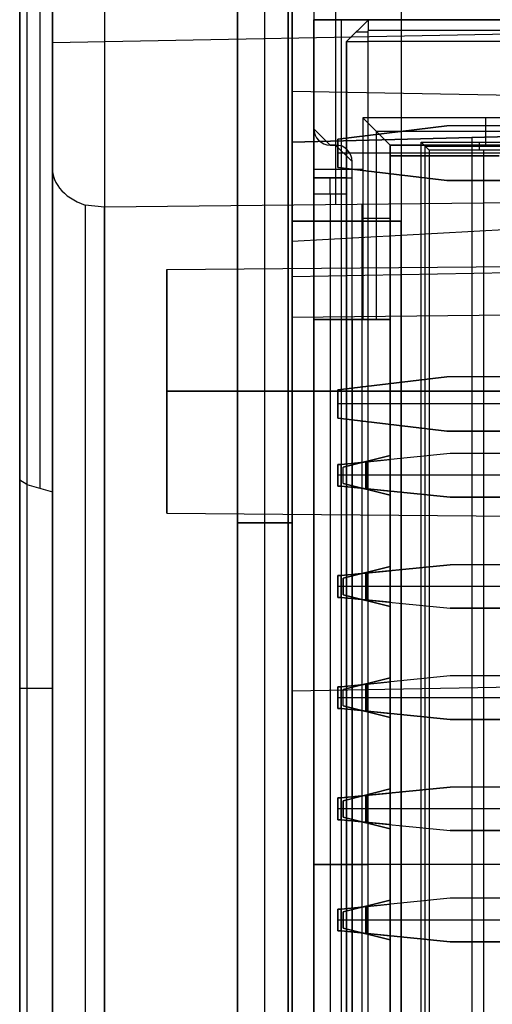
# Model space of a CAD drawing. Extents: x -9 to 8, y 1 to 147.
# Tile 65 of 181: x -8.84 to -4.51, y 61.72 to 70.76. Entities that reach past the tile are written whole.
import ezdxf

# ---------------------------------------------------------------- set-up
doc = ezdxf.new("R2010")
doc.units = 0
doc.layers.add('DEFAULT', color=7, linetype='CONTINUOUS')

msp = doc.modelspace()

# ---------------------------------------------------------------- linework, layer by layer
at = {"layer": 'DEFAULT', "color": 254}
for p, q in [((-6.3443, 110.3212, -98.2513), (-6.3443, 69.6334, -98.2513)), ((-5.3443, 110.295, -98.2775), (-5.3443, 69.6596, -98.2775)), ((-8.8443, 8.2282, -18.7772), (-8.8443, 103.643, -18.7772)), ((-8.0653, 103.643, -17.9775), (-8.0653, 8.2282, -17.9775)), ((-6.8443, 99.0055, -21.567), (-6.8443, 51.455, -21.567)), ((-6.8443, 51.455, -39.999), (-6.8443, 99.0055, -39.999)), ((-6.8443, 51.455, -30.783), (-6.8443, 99.0055, -30.783)), ((-6.5943, 51.4485, -21.5604), (-6.5943, 99.012, -21.5604)), ((-6.5943, 51.4485, -40.0055), (-6.5943, 99.012, -40.0055)), ((-6.3443, 51.4419, -40.0121), (-6.3443, 99.0186, -40.0121)), ((-8.5443, 77.317, -67.3311), (-8.5443, 40.8237, -67.3311)), ((-6.8443, 72.4288, -46.0251), (-6.8443, 59.855, -46.0251)), ((-6.8443, 59.855, -56.999), (-6.8443, 72.4288, -56.999)), ((-6.8443, 72.4288, -63.0252), (-6.8443, 59.855, -63.0252)), ((-6.8443, 59.855, -79.999), (-6.8443, 72.4288, -79.999)), ((-6.8443, 59.855, -51.5121), (-6.8443, 72.4288, -51.5121)), ((-6.8443, 59.855, -71.5121), (-6.8443, 72.4288, -71.5121)), ((-6.5943, 59.8485, -46.0186), (-6.5943, 72.4354, -46.0186)), ((-6.5943, 59.8485, -57.0055), (-6.5943, 72.4354, -57.0055)), ((-6.5943, 59.8485, -63.0186), (-6.5943, 72.4354, -63.0186)), ((-6.5943, 59.8485, -80.0055), (-6.5943, 72.4354, -80.0055)), ((-6.3443, 72.4419, -46.0121), (-6.3443, 59.8419, -46.0121)), ((-6.3443, 59.8419, -57.0121), (-6.3443, 72.4419, -57.0121)), ((-6.3443, 72.4419, -63.0121), (-6.3443, 59.8419, -63.0121)), ((-6.3443, 59.8419, -80.0121), (-6.3443, 72.4419, -80.0121)), ((-5.9438, 69.0606, -107.6156), (-5.9438, 72.1447, -104.5609)), ((-8.5443, 69.4363, -107.1476), (-8.5443, 72.0766, -104.5325)), ((-6.3793, 54.7576, -21.5548), (-6.3793, 71.2576, -21.5548)), ((-6.3793, 71.2576, -17.9333), (-6.3793, 54.7576, -17.9333)), ((-6.3793, 54.7576, -19.7441), (-6.3793, 71.2576, -19.7441)), ((-2.195, 70.7576, -31.8501), (-6.145, 70.7576, -31.8501)), ((-6.145, 70.7576, -31.8501), (-6.145, 70.7576, -20.4501)), ((-6.145, 70.7576, -20.4501), (-5.645, 70.7576, -20.4501)), ((-6.145, 69.7576, -18.4001), (-6.145, 70.7576, -18.4001)), ((-6.145, 70.7576, -18.4001), (5.455, 70.7576, -18.4001)), ((-6.145, 69.7576, -18.1001), (-6.145, 70.7576, -18.1001)), ((-6.145, 70.7576, -18.1001), (5.455, 70.7576, -18.1001)), ((-6.145, 70.7576, -31.8501), (-6.145, 68.0076, -31.8501)), ((-6.145, 55.2576, -20.4501), (-6.145, 70.7576, -20.4501)), ((5.255, 70.7576, -28.4251), (-6.145, 70.7576, -28.4251)), ((-6.145, 68.0076, -26.1501), (-6.145, 70.7576, -26.1501)), ((-5.895, 70.7576, -20.4501), (-5.895, 55.2576, -20.4501)), ((-5.845, 70.5576, -20.4501), (-5.645, 70.7576, -20.4501)), ((-5.645, 70.7576, -18.6501), (-5.845, 70.5576, -18.6501)), ((-5.845, 70.5576, -19.5501), (-5.645, 70.7576, -19.5501)), ((-5.6453, 70.5576, -18.4501), (-5.645, 70.7576, -18.6501)), ((-5.645, 70.7576, -20.4501), (-5.645, 70.7576, -18.6501)), ((-5.645, 70.7576, -18.6501), (5.255, 70.7576, -18.6501)), ((-5.745, 70.6576, -20.4501), (-5.745, 70.6576, -18.6501)), ((5.2549, 70.6576, -18.5501), (-5.6452, 70.6576, -18.5501)), ((-8.5443, 70.5495, -106.0451), (-4.3443, 70.6269, -106.1232)), ((-5.845, 70.5576, -18.6501), (-5.845, 69.3076, -18.6501)), ((-5.845, 70.5576, -18.6501), (-5.845, 70.5576, -20.4501)), ((-5.845, 70.5576, -20.4501), (-5.845, 55.4576, -20.4501)), ((-5.845, 69.3076, -19.5501), (-5.845, 70.5576, -19.5501)), ((-5.6453, 70.0076, -18.4501), (-5.6453, 70.5576, -18.4501)), ((5.2549, 70.5576, -18.4501), (-5.6453, 70.5576, -18.4501)), ((-6.145, 70.4326, -18.4001), (-6.145, 70.4326, -18.1001)), ((2.0057, 69.9526, -91.8442), (-6.3443, 70.0984, -91.8442)), ((-5.6452, 57.0576, -18.4501), (-5.6453, 70.0076, -18.4501)), ((-3.445, 69.8576, -31.8501), (-5.695, 69.8576, -31.8501)), ((-5.695, 69.8576, -31.8501), (-5.695, 68.0076, -31.8501)), ((-5.695, 69.8576, -31.8501), (-5.445, 69.6076, -31.3501)), ((-4.57, 69.8576, -31.8501), (-4.57, 69.6076, -31.3501)), ((-5.995, 69.6076, -18.4001), (-6.145, 69.7576, -18.4001)), ((-6.145, 69.7576, -18.1001), (-6.145, 69.7576, -18.4001)), ((-4.925, 69.7826, -37.2501), (-5.925, 69.6626, -37.2501)), ((-5.925, 69.6626, -37.7501), (-4.925, 69.7826, -37.7501)), ((-5.925, 69.6626, -37.5001), (-4.925, 69.7826, -37.5001)), ((-0.145, 69.7826, -37.2501), (-4.925, 69.7826, -37.2501)), ((-4.925, 69.7826, -37.7501), (-4.925, 69.7826, -37.2501)), ((-0.145, 69.7826, -37.7501), (-4.925, 69.7826, -37.7501)), ((-0.145, 69.7826, -37.5001), (-4.925, 69.7826, -37.5001)), ((-4.3443, 69.6858, -103.4467), (-6.3443, 69.6334, -103.4118)), ((-4.3443, 69.6858, -98.3037), (-6.3443, 69.6334, -98.2513)), ((-4.3443, 69.6858, -100.0967), (-6.3443, 69.6334, -100.0618)), ((-6.3443, 69.6334, -101.0618), (-4.3443, 69.6858, -101.0269)), ((-6.3443, 69.6334, -102.2368), (-4.3443, 69.6858, -102.2368)), ((-6.3443, 69.6334, -99.174), (-4.3443, 69.6858, -99.174)), ((-5.925, 69.6626, -37.2501), (-5.925, 69.4026, -37.2501)), ((-5.925, 69.6626, -37.2501), (-5.925, 69.6626, -37.7501)), ((-5.925, 69.6626, -37.7501), (-5.925, 69.4026, -37.7501)), ((-5.925, 69.4026, -37.5001), (-5.925, 69.6626, -37.5001)), ((-5.57, 68.0076, -31.6001), (-5.57, 69.7326, -31.6001)), ((-3.57, 69.7326, -31.6001), (-5.57, 69.7326, -31.6001)), ((-5.425, 69.7226, -37.7501), (-5.425, 69.7226, -37.2501)), ((-5.3443, 69.6596, -101.0444), (-5.3443, 69.6596, -103.4293)), ((-5.3443, 69.6596, -98.2775), (-5.3443, 69.6596, -100.0793)), ((-5.3443, 69.6596, -103.4293), (-5.3443, 15.9498, -103.4293)), ((-5.3443, 69.6596, -100.0793), (-5.3443, 28.7114, -100.0793)), ((-4.6943, 69.6766, -101.033), (-4.6943, 16.865, -101.033)), ((-6.3443, 69.6334, -103.4118), (-6.3443, 15.9324, -103.4118)), ((-6.3443, 69.6334, -101.0618), (-6.3443, 69.6334, -103.4118)), ((-6.3443, 16.8362, -101.0618), (-6.3443, 69.6334, -101.0618)), ((-6.3443, 69.6334, -100.0618), (-6.3443, 28.7289, -100.0618)), ((-6.3443, 69.6334, -98.2513), (-6.3443, 69.6334, -100.0618)), ((-5.945, 69.6076, -18.4001), (-5.995, 69.6076, -18.4001)), ((-5.995, 69.6076, -18.1001), (-5.945, 69.6076, -18.1001)), ((-5.995, 69.6076, -18.4001), (-5.995, 69.6076, -18.1001)), ((-5.945, 69.6076, -18.2501), (-5.995, 69.6076, -18.2501)), ((-5.97, 69.6076, -18.1001), (-5.97, 69.6076, -18.4001)), ((-5.795, 69.4576, -18.4001), (-5.945, 69.6076, -18.4001)), ((-5.945, 69.6076, -18.1001), (-5.945, 69.6076, -18.4001)), ((-5.795, 69.4576, -18.1001), (-5.945, 69.6076, -18.1001)), ((-5.445, 69.6076, -31.3501), (-5.445, 69.5076, -31.3501)), ((-3.695, 69.6076, -31.3501), (-5.445, 69.6076, -31.3501)), ((-5.445, 69.6076, -31.3501), (-5.445, 69.6076, -19.4501)), ((-5.445, 69.6076, -19.4501), (-3.695, 69.6076, -19.4501)), ((-5.445, 56.4076, -19.4501), (-5.445, 69.6076, -19.4501)), ((-3.695, 69.6076, -25.4001), (-5.445, 69.6076, -25.4001)), ((-5.445, 69.5076, -25.4001), (-5.445, 69.6076, -25.4001)), ((-4.57, 69.6076, -19.4501), (-4.57, 69.6076, -31.3501)), ((-0.145, 69.5326, -37.2501), (-5.925, 69.5326, -37.2501)), ((-5.925, 69.5326, -37.7501), (-5.925, 69.5326, -37.2501)), ((-0.145, 69.5326, -37.7501), (-5.925, 69.5326, -37.7501)), ((-5.445, 69.5076, -31.3501), (-5.445, 68.0076, -31.3501)), ((-5.445, 56.5076, -31.8501), (-5.445, 69.5076, -31.8501)), ((-5.445, 69.5076, -31.8501), (-5.445, 69.5076, -31.3501)), ((-5.445, 69.5076, -31.8501), (-4.445, 69.5076, -31.8501)), ((-5.445, 69.5076, -19.5501), (-5.445, 56.5076, -19.5501)), ((-5.445, 69.5076, -31.3501), (-5.445, 69.5076, -19.5501)), ((-5.445, 69.5076, -19.5501), (-4.445, 69.5076, -19.5501)), ((-4.445, 69.5076, -25.7001), (-5.445, 69.5076, -25.7001)), ((-4.945, 69.5076, -19.5501), (-4.945, 69.5076, -31.8501)), ((-8.5443, 28.3454, -107.1476), (-8.5443, 69.4363, -107.1476)), ((-5.695, 69.3826, -31.8501), (-6.145, 69.3826, -31.8501)), ((-5.925, 69.4026, -37.7501), (-5.925, 69.4026, -37.2501)), ((-5.925, 69.4026, -37.2501), (-4.925, 69.2826, -37.2501)), ((-4.925, 69.2826, -37.7501), (-5.925, 69.4026, -37.7501)), ((-4.925, 69.2826, -37.5001), (-5.925, 69.4026, -37.5001)), ((-5.795, 69.3076, -18.4001), (-5.795, 69.4576, -18.4001)), ((-5.795, 69.4576, -18.1001), (-5.795, 69.4576, -18.4001)), ((-5.795, 69.3076, -18.1001), (-5.795, 69.4576, -18.1001)), ((-5.795, 69.3076, -18.2501), (-5.795, 69.4576, -18.2501)), ((-5.795, 69.3826, -18.4001), (-5.795, 69.3826, -18.1001)), ((-6.145, 69.3076, -18.4501), (-6.145, 56.7076, -18.4501)), ((-6.145, 69.3076, -18.4501), (-6.145, 69.3076, -20.1501)), ((-6.145, 69.3076, -20.1501), (-6.145, 69.1576, -20.3001)), ((-6.145, 69.3076, -20.1501), (-5.845, 69.3076, -20.1501)), ((-6.145, 56.7076, -19.3751), (-6.145, 69.3076, -19.3751)), ((-5.845, 69.3076, -19.1251), (-6.145, 69.3076, -19.1251)), ((-5.97, 69.3076, -20.1501), (-5.97, 69.3076, -18.1473)), ((-5.845, 69.3076, -18.4501), (-5.845, 56.7076, -18.4501)), ((-5.845, 69.3076, -18.6501), (-5.845, 56.7076, -18.6501)), ((-5.845, 69.3076, -18.4501), (-5.845, 69.3076, -18.6501)), ((-5.845, 69.3076, -18.4501), (-5.795, 69.3076, -18.4001)), ((-5.845, 69.3076, -20.1501), (-5.845, 69.3076, -18.6501)), ((-5.845, 56.7076, -18.5501), (-5.845, 69.3076, -18.5501)), ((-5.795, 56.7076, -18.4001), (-5.795, 69.3076, -18.4001)), ((-5.795, 69.3076, -18.4001), (-5.795, 69.3076, -18.1001)), ((-5.795, 56.7076, -18.1001), (-5.795, 69.3076, -18.1001)), ((-5.795, 56.7076, -18.4001), (-5.795, 69.3076, -18.4001)), ((-5.425, 69.3426, -37.7501), (-5.425, 69.3426, -37.2501)), ((-4.925, 69.2826, -37.2501), (-0.145, 69.2826, -37.2501)), ((-4.925, 69.2826, -37.7501), (-4.925, 69.2826, -37.2501)), ((-0.145, 69.2826, -37.7501), (-4.925, 69.2826, -37.7501)), ((-0.145, 69.2826, -37.5001), (-4.925, 69.2826, -37.5001)), ((-6.145, 69.1576, -20.3001), (-6.145, 56.8576, -20.3001)), ((-5.845, 69.1576, -20.3001), (-6.145, 69.1576, -20.3001)), ((-5.995, 69.1576, -20.3001), (-5.995, 56.8576, -20.3001)), ((-5.845, 69.1576, -20.3001), (-5.845, 56.8576, -20.3001)), ((-8.0653, 69.0378, -107.56), (-8.2443, 69.0565, -107.5349)), ((-8.2443, 69.0565, -107.5349), (-8.2443, 28.1002, -107.5349)), ((-3.3443, 69.0886, -107.6837), (-8.0653, 69.0378, -107.56)), ((-8.0653, 8.2676, -107.56), (-8.0653, 69.0378, -107.56)), ((-5.7048, 69.0632, -107.6218), (-5.7048, 8.2058, -107.6218)), ((-5.445, 68.9326, -31.3501), (-5.695, 68.9326, -31.8501)), ((-6.3443, 17.5862, -102.6618), (-6.3443, 68.9096, -102.6618)), ((-6.3443, 68.9096, -101.8118), (-6.3443, 17.5862, -101.8118)), ((-6.3443, 68.9096, -102.6618), (-6.3443, 68.9096, -101.8118)), ((-6.3443, 68.9096, -101.8118), (-5.3443, 68.9096, -101.8118)), ((-5.3443, 68.9096, -102.6618), (-6.3443, 68.9096, -102.6618)), ((-6.3443, 68.9096, -102.2368), (-5.3443, 68.9096, -102.2368)), ((-6.3443, 68.7265, -104.4118), (-4.3443, 68.8362, -104.3769)), ((-5.8443, 68.9096, -102.6618), (-5.8443, 68.9096, -101.8118)), ((-5.8443, 68.9096, -102.6618), (-5.8443, 17.5862, -102.6618)), ((-5.8443, 68.9096, -101.8118), (-5.8443, 17.5862, -101.8118)), ((-5.3443, 68.9096, -101.8118), (-5.3443, 68.9096, -102.6618)), ((-5.3443, 68.9096, -102.6618), (-5.3443, 17.5862, -102.6618)), ((-5.3443, 17.5862, -101.8118), (-5.3443, 68.9096, -101.8118)), ((-5.3443, 68.9096, -102.2368), (-5.3443, 17.5862, -102.2368)), ((-5.3443, 68.7814, -104.3943), (-5.3443, 15.9498, -104.3943)), ((-5.3438, 68.0382, -105.1304), (-5.3438, 68.7814, -104.3943)), ((-6.3443, 15.9324, -104.4118), (-6.3443, 68.7265, -104.4118)), ((-6.3443, 68.7265, -104.4118), (-6.3443, 68.0274, -105.1042)), ((-7.4943, 68.4655, -91.8442), (1.5057, 68.544, -91.8442)), ((-7.4943, 68.4655, -91.8442), (-7.4943, 66.2313, -91.8442)), ((-6.3443, 68.4003, -104.7349), (-4.3443, 68.4372, -104.7721)), ((-6.3443, 68.0274, -105.1042), (-4.3443, 68.049, -105.1566)), ((-6.3443, 68.0274, -105.1042), (-6.3443, 9.2239, -105.1042)), ((-5.3443, 68.0382, -105.1304), (-5.3443, 9.1977, -105.1304)), ((-6.145, 68.0076, -31.8501), (-6.145, 68.0076, -21.0501)), ((-6.145, 68.0076, -21.0501), (-6.145, 58.0076, -21.0501)), ((-5.695, 68.0076, -31.8501), (-6.145, 68.0076, -31.8501)), ((-6.145, 68.0076, -21.0501), (-5.445, 68.0076, -21.0501)), ((-5.445, 68.0076, -26.4501), (-6.145, 68.0076, -26.4501)), ((-5.795, 68.0076, -21.0501), (-5.795, 68.0076, -31.8501)), ((-5.795, 68.0076, -21.0501), (-5.795, 58.0076, -21.0501)), ((-5.445, 68.0076, -31.3501), (-5.695, 68.0076, -31.8501)), ((-5.445, 68.0076, -21.0501), (-5.445, 68.0076, -31.3501)), ((-5.445, 68.0076, -21.0501), (-5.445, 58.0076, -21.0501)), ((-5.445, 58.0076, -26.4501), (-5.445, 68.0076, -26.4501)), ((-4.925, 67.4826, -37.2501), (-5.925, 67.3626, -37.2501)), ((-5.925, 67.3626, -37.7501), (-4.925, 67.4826, -37.7501)), ((-5.925, 67.3626, -37.5001), (-4.925, 67.4826, -37.5001)), ((-0.145, 67.4826, -37.2501), (-4.925, 67.4826, -37.2501)), ((-4.925, 67.4826, -37.7501), (-4.925, 67.4826, -37.2501)), ((-0.145, 67.4826, -37.7501), (-4.925, 67.4826, -37.7501)), ((-0.145, 67.4826, -37.5001), (-4.925, 67.4826, -37.5001)), ((-5.425, 67.4226, -37.7501), (-5.425, 67.4226, -37.2501)), ((1.5057, 67.3484, -93.0398), (-7.4943, 67.3484, -92.9613)), ((-7.4943, 67.3484, -90.7271), (1.5057, 67.3484, -90.6485)), ((-7.4943, 67.3484, -92.9613), (-7.4943, 67.3484, -90.7271)), ((2.0057, 67.3484, -94.4484), (-6.3443, 67.3484, -94.5942)), ((-6.3443, 67.3484, -89.0942), (2.0057, 67.3484, -89.2399)), ((-5.925, 67.3626, -37.2501), (-5.925, 67.1026, -37.2501)), ((-5.925, 67.3626, -37.2501), (-5.925, 67.3626, -37.7501)), ((-5.925, 67.3626, -37.7501), (-5.925, 67.1026, -37.7501)), ((-5.925, 67.1026, -37.5001), (-5.925, 67.3626, -37.5001)), ((-0.145, 67.2326, -37.2501), (-5.925, 67.2326, -37.2501)), ((-5.925, 67.2326, -37.7501), (-5.925, 67.2326, -37.2501)), ((-0.145, 67.2326, -37.7501), (-5.925, 67.2326, -37.7501)), ((-5.925, 67.1026, -37.7501), (-5.925, 67.1026, -37.2501)), ((-5.925, 67.1026, -37.2501), (-4.925, 66.9826, -37.2501)), ((-4.925, 66.9826, -37.7501), (-5.925, 67.1026, -37.7501)), ((-4.925, 66.9826, -37.5001), (-5.925, 67.1026, -37.5001)), ((-5.425, 67.0426, -37.7501), (-5.425, 67.0426, -37.2501)), ((-4.925, 66.9826, -37.2501), (-0.145, 66.9826, -37.2501)), ((-4.925, 66.9826, -37.7501), (-4.925, 66.9826, -37.2501)), ((-0.145, 66.9826, -37.7501), (-4.925, 66.9826, -37.7501)), ((-0.145, 66.9826, -37.5001), (-4.925, 66.9826, -37.5001)), ((-4.895, 66.7776, -34.9821), (-5.895, 66.6776, -34.9821)), ((-4.895, 66.7776, -35.2821), (-5.895, 66.6776, -35.2821)), ((-4.895, 66.7776, -35.1321), (-5.895, 66.6776, -35.1321)), ((-5.875, 66.6526, -21.7001), (-5.445, 66.7601, -21.7001)), ((-5.875, 66.6526, -21.4001), (-5.445, 66.7601, -21.4001)), ((-5.445, 66.7601, -21.5501), (-5.875, 66.6526, -21.5501)), ((-5.445, 66.7601, -21.4001), (-5.445, 66.7601, -21.7001)), ((-5.445, 66.3951, -21.4001), (-5.445, 66.7601, -21.4001)), ((-5.445, 66.7601, -21.7001), (-5.445, 66.3951, -21.7001)), ((-2.445, 66.7776, -34.9821), (-4.895, 66.7776, -34.9821)), ((-4.895, 66.7776, -34.9821), (-4.895, 66.7776, -35.2821)), ((-2.445, 66.7776, -35.2821), (-4.895, 66.7776, -35.2821)), ((-2.445, 66.7776, -35.1321), (-4.895, 66.7776, -35.1321)), ((-5.895, 66.6776, -34.9821), (-5.925, 66.6776, -34.9821)), ((-5.925, 66.6776, -34.9821), (-5.925, 66.4776, -34.9821)), ((-5.925, 66.6776, -35.2821), (-5.925, 66.6776, -34.9821)), ((-5.925, 66.4776, -35.2821), (-5.925, 66.6776, -35.2821)), ((-5.925, 66.6776, -35.2821), (-5.895, 66.6776, -35.2821)), ((-5.925, 66.4776, -35.1321), (-5.925, 66.6776, -35.1321)), ((-5.895, 66.6776, -35.1321), (-5.925, 66.6776, -35.1321)), ((-5.91, 66.6776, -35.2821), (-5.91, 66.6776, -34.9821)), ((-5.895, 66.6776, -31.0251), (-5.445, 66.7226, -31.0251)), ((-5.895, 66.6776, -31.3251), (-5.445, 66.7226, -31.3251)), ((-5.895, 66.6776, -31.1751), (-5.445, 66.7226, -31.1751)), ((-5.895, 66.4776, -31.0251), (-5.895, 66.6776, -31.0251)), ((-5.895, 66.4776, -31.3251), (-5.895, 66.6776, -31.3251)), ((-5.895, 66.6776, -31.0251), (-5.895, 66.6776, -31.3251)), ((-5.895, 66.6776, -35.2821), (-5.895, 66.6776, -34.9821)), ((-5.895, 66.4776, -31.1751), (-5.895, 66.6776, -31.1751)), ((-5.67, 66.7001, -31.0251), (-5.67, 66.4551, -31.0251)), ((-5.67, 66.7001, -31.3251), (-5.67, 66.4551, -31.3251)), ((-5.67, 66.7001, -31.3251), (-5.67, 66.7001, -31.0251)), ((-5.66, 66.7064, -21.7001), (-5.66, 66.4489, -21.7001)), ((-5.66, 66.7064, -21.7001), (-5.66, 66.7064, -21.4001)), ((-5.66, 66.7064, -21.4001), (-5.66, 66.4489, -21.4001)), ((-5.445, 66.7226, -31.3251), (-5.445, 66.4326, -31.3251)), ((-5.445, 66.7226, -31.0251), (-5.445, 66.7226, -31.3251)), ((-5.445, 66.4326, -31.0251), (-5.445, 66.7226, -31.0251)), ((-5.395, 66.7276, -35.2821), (-5.395, 66.7276, -34.9821)), ((-2.445, 66.5776, -34.9821), (-5.925, 66.5776, -34.9821)), ((-5.925, 66.5776, -34.9821), (-5.925, 66.5776, -35.2821)), ((-2.445, 66.5776, -35.2821), (-5.925, 66.5776, -35.2821)), ((-5.445, 66.5776, -31.0251), (-5.895, 66.5776, -31.0251)), ((-5.445, 66.5776, -31.3251), (-5.895, 66.5776, -31.3251)), ((-5.895, 66.5776, -31.3251), (-5.895, 66.5776, -31.0251)), ((-5.875, 66.5026, -21.7001), (-5.875, 66.6526, -21.7001)), ((-5.875, 66.6526, -21.7001), (-5.875, 66.6526, -21.4001)), ((-5.875, 66.5026, -21.4001), (-5.875, 66.6526, -21.4001)), ((-5.875, 66.5026, -21.5501), (-5.875, 66.6526, -21.5501)), ((-5.445, 66.5776, -21.7001), (-5.875, 66.5776, -21.7001)), ((-5.445, 66.5776, -21.4001), (-5.875, 66.5776, -21.4001)), ((-5.875, 66.5776, -21.7001), (-5.875, 66.5776, -21.4001)), ((-8.7773, 66.4919, -28.3937), (-8.8443, 66.5328, -28.1469)), ((-8.7773, 66.4919, -28.3937), (-8.5443, 66.4256, -28.7919)), ((-5.445, 66.3951, -21.4001), (-5.875, 66.5026, -21.4001)), ((-5.445, 66.3951, -21.7001), (-5.875, 66.5026, -21.7001)), ((-5.875, 66.5026, -21.7001), (-5.875, 66.5026, -21.4001)), ((-5.875, 66.5026, -21.5501), (-5.445, 66.3951, -21.5501)), ((-5.925, 66.4776, -34.9821), (-5.895, 66.4776, -34.9821)), ((-5.925, 66.4776, -34.9821), (-5.925, 66.4776, -35.2821)), ((-5.925, 66.4776, -35.2821), (-5.895, 66.4776, -35.2821)), ((-5.895, 66.4776, -35.1321), (-5.925, 66.4776, -35.1321)), ((-5.91, 66.4776, -35.2821), (-5.91, 66.4776, -34.9821)), ((-5.895, 66.4776, -31.3251), (-5.445, 66.4326, -31.3251)), ((-5.445, 66.4326, -31.0251), (-5.895, 66.4776, -31.0251)), ((-5.895, 66.4776, -31.0251), (-5.895, 66.4776, -31.3251)), ((-5.895, 66.4776, -34.9821), (-4.895, 66.3776, -34.9821)), ((-5.895, 66.4776, -35.2821), (-5.895, 66.4776, -34.9821)), ((-4.895, 66.3776, -35.2821), (-5.895, 66.4776, -35.2821)), ((-5.895, 66.4776, -31.1751), (-5.445, 66.4326, -31.1751)), ((-4.895, 66.3776, -35.1321), (-5.895, 66.4776, -35.1321)), ((-5.67, 66.4551, -31.3251), (-5.67, 66.4551, -31.0251)), ((-5.66, 66.4489, -21.7001), (-5.66, 66.4489, -21.4001)), ((-5.445, 66.4326, -31.3251), (-5.445, 66.4326, -31.0251)), ((-5.445, 66.3951, -21.7001), (-5.445, 66.3951, -21.4001)), ((-5.395, 66.4276, -35.2821), (-5.395, 66.4276, -34.9821)), ((-4.895, 66.3776, -34.9821), (-2.445, 66.3776, -34.9821)), ((-4.895, 66.3776, -35.2821), (-4.895, 66.3776, -34.9821)), ((-2.445, 66.3776, -35.2821), (-4.895, 66.3776, -35.2821)), ((-2.445, 66.3776, -35.1321), (-4.895, 66.3776, -35.1321)), ((-7.4943, 66.2313, -91.8442), (1.5057, 66.1528, -91.8442)), ((-6.8443, 66.1419, -46.0251), (-6.3443, 66.1419, -46.0121)), ((-6.3443, 66.1419, -57.0121), (-6.8443, 66.1419, -56.999)), ((-6.8443, 66.1419, -56.999), (-6.8443, 66.1419, -46.0251)), ((-6.8443, 66.1419, -63.0252), (-6.3443, 66.1419, -63.0121)), ((-6.3443, 66.1419, -80.0121), (-6.8443, 66.1419, -79.999)), ((-6.8443, 66.1419, -79.999), (-6.8443, 66.1419, -63.0252)), ((-4.895, 65.7576, -33.2021), (-5.895, 65.6576, -33.2021)), ((-5.895, 65.6576, -33.5021), (-4.895, 65.7576, -33.5021)), ((-5.895, 65.6576, -33.3521), (-4.895, 65.7576, -33.3521)), ((-5.895, 65.6576, -30.0751), (-5.445, 65.7026, -30.0751)), ((-5.895, 65.6576, -30.3751), (-5.445, 65.7026, -30.3751)), ((-5.895, 65.6576, -30.2251), (-5.445, 65.7026, -30.2251)), ((-5.445, 65.7401, -22.4201), (-5.875, 65.6326, -22.4201)), ((-5.875, 65.6326, -22.7201), (-5.445, 65.7401, -22.7201)), ((-5.875, 65.6326, -22.5701), (-5.445, 65.7401, -22.5701)), ((-5.67, 65.6801, -30.0751), (-5.67, 65.4351, -30.0751)), ((-5.67, 65.6801, -30.3751), (-5.67, 65.4351, -30.3751)), ((-5.67, 65.6801, -30.3751), (-5.67, 65.6801, -30.0751)), ((-5.66, 65.6864, -22.7201), (-5.66, 65.4289, -22.7201)), ((-5.66, 65.6864, -22.7201), (-5.66, 65.6864, -22.4201)), ((-5.66, 65.4289, -22.4201), (-5.66, 65.6864, -22.4201)), ((-5.445, 65.7401, -22.7201), (-5.445, 65.3751, -22.7201)), ((-5.445, 65.7401, -22.4201), (-5.445, 65.7401, -22.7201)), ((-5.445, 65.3751, -22.4201), (-5.445, 65.7401, -22.4201)), ((-5.445, 65.7026, -30.3751), (-5.445, 65.4126, -30.3751)), ((-5.445, 65.7026, -30.0751), (-5.445, 65.7026, -30.3751)), ((-5.445, 65.4126, -30.0751), (-5.445, 65.7026, -30.0751)), ((-5.395, 65.7076, -33.5021), (-5.395, 65.7076, -33.2021)), ((-2.445, 65.7576, -33.2021), (-4.895, 65.7576, -33.2021)), ((-4.895, 65.7576, -33.5021), (-4.895, 65.7576, -33.2021)), ((-2.445, 65.7576, -33.5021), (-4.895, 65.7576, -33.5021)), ((-2.445, 65.7576, -33.3521), (-4.895, 65.7576, -33.3521)), ((-5.895, 65.6576, -33.2021), (-5.925, 65.6576, -33.2021)), ((-5.925, 65.6576, -33.2021), (-5.925, 65.4576, -33.2021)), ((-5.925, 65.6576, -33.5021), (-5.925, 65.6576, -33.2021)), ((-5.925, 65.4576, -33.5021), (-5.925, 65.6576, -33.5021)), ((-5.925, 65.6576, -33.5021), (-5.895, 65.6576, -33.5021)), ((-5.925, 65.4576, -33.3521), (-5.925, 65.6576, -33.3521)), ((-5.895, 65.6576, -33.3521), (-5.925, 65.6576, -33.3521)), ((-5.91, 65.6576, -33.5021), (-5.91, 65.6576, -33.2021)), ((-5.895, 65.4576, -30.0751), (-5.895, 65.6576, -30.0751)), ((-5.895, 65.4576, -30.3751), (-5.895, 65.6576, -30.3751)), ((-5.895, 65.6576, -30.0751), (-5.895, 65.6576, -30.3751)), ((-5.895, 65.6576, -33.5021), (-5.895, 65.6576, -33.2021)), ((-5.895, 65.4576, -30.2251), (-5.895, 65.6576, -30.2251)), ((-5.875, 65.4826, -22.7201), (-5.875, 65.6326, -22.7201)), ((-5.875, 65.6326, -22.4201), (-5.875, 65.6326, -22.7201)), ((-5.875, 65.6326, -22.4201), (-5.875, 65.4826, -22.4201)), ((-5.875, 65.4826, -22.5701), (-5.875, 65.6326, -22.5701)), ((-2.445, 65.5576, -33.2021), (-5.925, 65.5576, -33.2021)), ((-5.925, 65.5576, -33.2021), (-5.925, 65.5576, -33.5021)), ((-2.445, 65.5576, -33.5021), (-5.925, 65.5576, -33.5021)), ((-5.445, 65.5576, -30.0751), (-5.895, 65.5576, -30.0751)), ((-5.445, 65.5576, -30.3751), (-5.895, 65.5576, -30.3751)), ((-5.895, 65.5576, -30.3751), (-5.895, 65.5576, -30.0751)), ((-5.445, 65.5576, -22.7201), (-5.875, 65.5576, -22.7201)), ((-5.445, 65.5576, -22.4201), (-5.875, 65.5576, -22.4201)), ((-5.875, 65.5576, -22.4201), (-5.875, 65.5576, -22.7201)), ((-5.925, 65.4576, -33.2021), (-5.895, 65.4576, -33.2021)), ((-5.925, 65.4576, -33.2021), (-5.925, 65.4576, -33.5021)), ((-5.925, 65.4576, -33.5021), (-5.895, 65.4576, -33.5021)), ((-5.895, 65.4576, -33.3521), (-5.925, 65.4576, -33.3521)), ((-5.91, 65.4576, -33.5021), (-5.91, 65.4576, -33.2021)), ((-5.895, 65.4576, -30.3751), (-5.445, 65.4126, -30.3751)), ((-5.445, 65.4126, -30.0751), (-5.895, 65.4576, -30.0751)), ((-5.895, 65.4576, -30.0751), (-5.895, 65.4576, -30.3751)), ((-5.895, 65.4576, -33.2021), (-4.895, 65.3576, -33.2021)), ((-5.895, 65.4576, -33.2021), (-5.895, 65.4576, -33.5021)), ((-5.895, 65.4576, -33.5021), (-4.895, 65.3576, -33.5021)), ((-5.895, 65.4576, -30.2251), (-5.445, 65.4126, -30.2251)), ((-5.895, 65.4576, -33.3521), (-4.895, 65.3576, -33.3521)), ((-5.875, 65.4826, -22.7201), (-5.875, 65.4826, -22.4201)), ((-5.445, 65.3751, -22.7201), (-5.875, 65.4826, -22.7201)), ((-5.875, 65.4826, -22.4201), (-5.445, 65.3751, -22.4201)), ((-5.445, 65.3751, -22.5701), (-5.875, 65.4826, -22.5701)), ((-5.67, 65.4351, -30.3751), (-5.67, 65.4351, -30.0751)), ((-5.66, 65.4289, -22.7201), (-5.66, 65.4289, -22.4201)), ((-5.445, 65.4126, -30.3751), (-5.445, 65.4126, -30.0751)), ((-5.395, 65.4076, -33.5021), (-5.395, 65.4076, -33.2021)), ((-5.445, 65.3751, -22.7201), (-5.445, 65.3751, -22.4201)), ((-4.895, 65.3576, -33.2021), (-2.445, 65.3576, -33.2021)), ((-4.895, 65.3576, -33.5021), (-4.895, 65.3576, -33.2021)), ((-2.445, 65.3576, -33.5021), (-4.895, 65.3576, -33.5021)), ((-2.445, 65.3576, -33.3521), (-4.895, 65.3576, -33.3521)), ((2.0057, 64.7441, -91.8442), (-6.3443, 64.5984, -91.8442)), ((-4.895, 64.7376, -34.9821), (-5.895, 64.6376, -34.9821)), ((-4.895, 64.7376, -35.2821), (-5.895, 64.6376, -35.2821)), ((-4.895, 64.7376, -35.1321), (-5.895, 64.6376, -35.1321)), ((-5.895, 64.6376, -31.0251), (-5.445, 64.6826, -31.0251)), ((-5.895, 64.6376, -31.3251), (-5.445, 64.6826, -31.3251)), ((-5.895, 64.6376, -31.1751), (-5.445, 64.6826, -31.1751)), ((-5.875, 64.6126, -21.7001), (-5.445, 64.7201, -21.7001)), ((-5.875, 64.6126, -21.4001), (-5.445, 64.7201, -21.4001)), ((-5.445, 64.7201, -21.5501), (-5.875, 64.6126, -21.5501)), ((-5.445, 64.7201, -21.4001), (-5.445, 64.7201, -21.7001)), ((-5.445, 64.3551, -21.4001), (-5.445, 64.7201, -21.4001)), ((-5.445, 64.7201, -21.7001), (-5.445, 64.3551, -21.7001)), ((-5.445, 64.6826, -31.3251), (-5.445, 64.3926, -31.3251)), ((-5.445, 64.6826, -31.0251), (-5.445, 64.6826, -31.3251)), ((-5.445, 64.3926, -31.0251), (-5.445, 64.6826, -31.0251)), ((-5.395, 64.6876, -35.2821), (-5.395, 64.6876, -34.9821)), ((-2.445, 64.7376, -34.9821), (-4.895, 64.7376, -34.9821)), ((-4.895, 64.7376, -34.9821), (-4.895, 64.7376, -35.2821)), ((-2.445, 64.7376, -35.2821), (-4.895, 64.7376, -35.2821)), ((-2.445, 64.7376, -35.1321), (-4.895, 64.7376, -35.1321)), ((-8.5443, 64.6207, -28.6158), (-8.7773, 64.6207, -28.2122)), ((-5.895, 64.6376, -34.9821), (-5.925, 64.6376, -34.9821)), ((-5.925, 64.6376, -34.9821), (-5.925, 64.4376, -34.9821)), ((-5.925, 64.6376, -35.2821), (-5.925, 64.6376, -34.9821)), ((-5.925, 64.4376, -35.2821), (-5.925, 64.6376, -35.2821)), ((-5.925, 64.6376, -35.2821), (-5.895, 64.6376, -35.2821)), ((-5.925, 64.4376, -35.1321), (-5.925, 64.6376, -35.1321)), ((-5.895, 64.6376, -35.1321), (-5.925, 64.6376, -35.1321)), ((-5.91, 64.6376, -35.2821), (-5.91, 64.6376, -34.9821)), ((-5.895, 64.4376, -31.0251), (-5.895, 64.6376, -31.0251)), ((-5.895, 64.4376, -31.3251), (-5.895, 64.6376, -31.3251)), ((-5.895, 64.6376, -31.0251), (-5.895, 64.6376, -31.3251)), ((-5.895, 64.6376, -35.2821), (-5.895, 64.6376, -34.9821)), ((-5.895, 64.4376, -31.1751), (-5.895, 64.6376, -31.1751)), ((-5.875, 64.4626, -21.7001), (-5.875, 64.6126, -21.7001)), ((-5.875, 64.6126, -21.7001), (-5.875, 64.6126, -21.4001)), ((-5.875, 64.4626, -21.4001), (-5.875, 64.6126, -21.4001)), ((-5.875, 64.4626, -21.5501), (-5.875, 64.6126, -21.5501)), ((-5.67, 64.6601, -31.0251), (-5.67, 64.4151, -31.0251)), ((-5.67, 64.6601, -31.3251), (-5.67, 64.4151, -31.3251)), ((-5.67, 64.6601, -31.3251), (-5.67, 64.6601, -31.0251)), ((-5.66, 64.6664, -21.7001), (-5.66, 64.4089, -21.7001)), ((-5.66, 64.6664, -21.7001), (-5.66, 64.6664, -21.4001)), ((-5.66, 64.6664, -21.4001), (-5.66, 64.4089, -21.4001)), ((-2.445, 64.5376, -34.9821), (-5.925, 64.5376, -34.9821)), ((-5.925, 64.5376, -34.9821), (-5.925, 64.5376, -35.2821)), ((-2.445, 64.5376, -35.2821), (-5.925, 64.5376, -35.2821)), ((-5.445, 64.5376, -31.0251), (-5.895, 64.5376, -31.0251)), ((-5.445, 64.5376, -31.3251), (-5.895, 64.5376, -31.3251)), ((-5.895, 64.5376, -31.3251), (-5.895, 64.5376, -31.0251)), ((-5.445, 64.5376, -21.7001), (-5.875, 64.5376, -21.7001)), ((-5.445, 64.5376, -21.4001), (-5.875, 64.5376, -21.4001)), ((-5.875, 64.5376, -21.7001), (-5.875, 64.5376, -21.4001)), ((-5.925, 64.4376, -34.9821), (-5.895, 64.4376, -34.9821)), ((-5.925, 64.4376, -34.9821), (-5.925, 64.4376, -35.2821)), ((-5.925, 64.4376, -35.2821), (-5.895, 64.4376, -35.2821)), ((-5.895, 64.4376, -35.1321), (-5.925, 64.4376, -35.1321)), ((-5.91, 64.4376, -35.2821), (-5.91, 64.4376, -34.9821)), ((-5.895, 64.4376, -31.3251), (-5.445, 64.3926, -31.3251)), ((-5.445, 64.3926, -31.0251), (-5.895, 64.4376, -31.0251)), ((-5.895, 64.4376, -31.0251), (-5.895, 64.4376, -31.3251)), ((-5.895, 64.4376, -34.9821), (-4.895, 64.3376, -34.9821)), ((-5.895, 64.4376, -35.2821), (-5.895, 64.4376, -34.9821)), ((-4.895, 64.3376, -35.2821), (-5.895, 64.4376, -35.2821)), ((-5.895, 64.4376, -31.1751), (-5.445, 64.3926, -31.1751)), ((-4.895, 64.3376, -35.1321), (-5.895, 64.4376, -35.1321)), ((-5.445, 64.3551, -21.4001), (-5.875, 64.4626, -21.4001)), ((-5.445, 64.3551, -21.7001), (-5.875, 64.4626, -21.7001)), ((-5.875, 64.4626, -21.7001), (-5.875, 64.4626, -21.4001)), ((-5.875, 64.4626, -21.5501), (-5.445, 64.3551, -21.5501)), ((-5.67, 64.4151, -31.3251), (-5.67, 64.4151, -31.0251)), ((-5.66, 64.4089, -21.7001), (-5.66, 64.4089, -21.4001)), ((-5.445, 64.3926, -31.3251), (-5.445, 64.3926, -31.0251)), ((-5.445, 64.3551, -21.7001), (-5.445, 64.3551, -21.4001)), ((-5.395, 64.3876, -35.2821), (-5.395, 64.3876, -34.9821)), ((-4.895, 64.3376, -34.9821), (-2.445, 64.3376, -34.9821)), ((-4.895, 64.3376, -35.2821), (-4.895, 64.3376, -34.9821)), ((-2.445, 64.3376, -35.2821), (-4.895, 64.3376, -35.2821)), ((-2.445, 64.3376, -35.1321), (-4.895, 64.3376, -35.1321)), ((-4.895, 63.7176, -33.2021), (-5.895, 63.6176, -33.2021)), ((-5.895, 63.6176, -33.5021), (-4.895, 63.7176, -33.5021)), ((-5.895, 63.6176, -33.3521), (-4.895, 63.7176, -33.3521)), ((-5.875, 63.5926, -22.4201), (-5.445, 63.7001, -22.4201)), ((-5.445, 63.7001, -22.7201), (-5.875, 63.5926, -22.7201)), ((-5.445, 63.7001, -22.5701), (-5.875, 63.5926, -22.5701)), ((-5.445, 63.3351, -22.4201), (-5.445, 63.7001, -22.4201)), ((-5.445, 63.7001, -22.7201), (-5.445, 63.3351, -22.7201)), ((-5.445, 63.7001, -22.4201), (-5.445, 63.7001, -22.7201)), ((-2.445, 63.7176, -33.2021), (-4.895, 63.7176, -33.2021)), ((-4.895, 63.7176, -33.5021), (-4.895, 63.7176, -33.2021)), ((-2.445, 63.7176, -33.5021), (-4.895, 63.7176, -33.5021)), ((-2.445, 63.7176, -33.3521), (-4.895, 63.7176, -33.3521)), ((-5.895, 63.6176, -33.2021), (-5.925, 63.6176, -33.2021)), ((-5.925, 63.6176, -33.2021), (-5.925, 63.4176, -33.2021)), ((-5.925, 63.6176, -33.5021), (-5.925, 63.6176, -33.2021)), ((-5.925, 63.4176, -33.5021), (-5.925, 63.6176, -33.5021)), ((-5.925, 63.6176, -33.5021), (-5.895, 63.6176, -33.5021)), ((-5.925, 63.4176, -33.3521), (-5.925, 63.6176, -33.3521)), ((-5.895, 63.6176, -33.3521), (-5.925, 63.6176, -33.3521)), ((-5.91, 63.6176, -33.5021), (-5.91, 63.6176, -33.2021)), ((-5.895, 63.6176, -30.0751), (-5.445, 63.6626, -30.0751)), ((-5.895, 63.6176, -30.3751), (-5.445, 63.6626, -30.3751)), ((-5.895, 63.6176, -30.2251), (-5.445, 63.6626, -30.2251)), ((-5.895, 63.4176, -30.0751), (-5.895, 63.6176, -30.0751)), ((-5.895, 63.4176, -30.3751), (-5.895, 63.6176, -30.3751)), ((-5.895, 63.6176, -30.0751), (-5.895, 63.6176, -30.3751)), ((-5.895, 63.6176, -33.5021), (-5.895, 63.6176, -33.2021)), ((-5.895, 63.4176, -30.2251), (-5.895, 63.6176, -30.2251)), ((-5.67, 63.6401, -30.0751), (-5.67, 63.3951, -30.0751)), ((-5.67, 63.6401, -30.3751), (-5.67, 63.3951, -30.3751)), ((-5.67, 63.6401, -30.3751), (-5.67, 63.6401, -30.0751)), ((-5.66, 63.6464, -22.7201), (-5.66, 63.6464, -22.4201)), ((-5.66, 63.6464, -22.4201), (-5.66, 63.3889, -22.4201)), ((-5.66, 63.6464, -22.7201), (-5.66, 63.3889, -22.7201)), ((-5.445, 63.6626, -30.3751), (-5.445, 63.3726, -30.3751)), ((-5.445, 63.6626, -30.0751), (-5.445, 63.6626, -30.3751)), ((-5.445, 63.3726, -30.0751), (-5.445, 63.6626, -30.0751)), ((-5.395, 63.6676, -33.5021), (-5.395, 63.6676, -33.2021)), ((-2.445, 63.5176, -33.2021), (-5.925, 63.5176, -33.2021)), ((-5.925, 63.5176, -33.2021), (-5.925, 63.5176, -33.5021)), ((-2.445, 63.5176, -33.5021), (-5.925, 63.5176, -33.5021)), ((-5.445, 63.5176, -30.0751), (-5.895, 63.5176, -30.0751)), ((-5.445, 63.5176, -30.3751), (-5.895, 63.5176, -30.3751)), ((-5.895, 63.5176, -30.3751), (-5.895, 63.5176, -30.0751)), ((-5.875, 63.5926, -22.7201), (-5.875, 63.5926, -22.4201)), ((-5.875, 63.4426, -22.4201), (-5.875, 63.5926, -22.4201)), ((-5.875, 63.5926, -22.7201), (-5.875, 63.4426, -22.7201)), ((-5.875, 63.4426, -22.5701), (-5.875, 63.5926, -22.5701)), ((-5.445, 63.5176, -22.4201), (-5.875, 63.5176, -22.4201)), ((-5.445, 63.5176, -22.7201), (-5.875, 63.5176, -22.7201)), ((-5.875, 63.5176, -22.7201), (-5.875, 63.5176, -22.4201)), ((-5.925, 63.4176, -33.2021), (-5.895, 63.4176, -33.2021)), ((-5.925, 63.4176, -33.2021), (-5.925, 63.4176, -33.5021)), ((-5.925, 63.4176, -33.5021), (-5.895, 63.4176, -33.5021)), ((-5.895, 63.4176, -33.3521), (-5.925, 63.4176, -33.3521)), ((-5.91, 63.4176, -33.5021), (-5.91, 63.4176, -33.2021)), ((-5.895, 63.4176, -30.3751), (-5.445, 63.3726, -30.3751)), ((-5.445, 63.3726, -30.0751), (-5.895, 63.4176, -30.0751)), ((-5.895, 63.4176, -30.0751), (-5.895, 63.4176, -30.3751)), ((-5.895, 63.4176, -33.2021), (-4.895, 63.3176, -33.2021)), ((-5.895, 63.4176, -33.2021), (-5.895, 63.4176, -33.5021)), ((-5.895, 63.4176, -33.5021), (-4.895, 63.3176, -33.5021)), ((-5.895, 63.4176, -30.2251), (-5.445, 63.3726, -30.2251)), ((-5.895, 63.4176, -33.3521), (-4.895, 63.3176, -33.3521)), ((-5.875, 63.4426, -22.7201), (-5.445, 63.3351, -22.7201)), ((-5.445, 63.3351, -22.4201), (-5.875, 63.4426, -22.4201)), ((-5.875, 63.4426, -22.4201), (-5.875, 63.4426, -22.7201)), ((-5.875, 63.4426, -22.5701), (-5.445, 63.3351, -22.5701)), ((-5.67, 63.3951, -30.3751), (-5.67, 63.3951, -30.0751)), ((-5.66, 63.3889, -22.7201), (-5.66, 63.3889, -22.4201)), ((-5.445, 63.3726, -30.3751), (-5.445, 63.3726, -30.0751)), ((-5.445, 63.3351, -22.7201), (-5.445, 63.3351, -22.4201)), ((-5.395, 63.3676, -33.5021), (-5.395, 63.3676, -33.2021)), ((-4.895, 63.3176, -33.2021), (-2.445, 63.3176, -33.2021)), ((-4.895, 63.3176, -33.5021), (-4.895, 63.3176, -33.2021)), ((-2.445, 63.3176, -33.5021), (-4.895, 63.3176, -33.5021)), ((-2.445, 63.3176, -33.3521), (-4.895, 63.3176, -33.3521)), ((-6.3793, 63.0076, -17.9333), (-6.3793, 63.0076, -21.5548)), ((-6.145, 63.0076, -20.3001), (-6.145, 63.0076, -18.4501)), ((-6.145, 63.0076, -21.0501), (-6.145, 63.0076, -20.4501)), ((-5.845, 63.0076, -20.3001), (-6.145, 63.0076, -20.3001)), ((-5.845, 63.0076, -20.4501), (-6.145, 63.0076, -20.4501)), ((-5.445, 63.0076, -21.0501), (-6.145, 63.0076, -21.0501)), ((-5.845, 63.0076, -18.6501), (-5.845, 63.0076, -18.4501)), ((-5.845, 63.0076, -20.4501), (-5.845, 63.0076, -20.3001)), ((-3.645, 63.0076, -18.4001), (-5.795, 63.0076, -18.4001)), ((-3.645, 63.0076, -18.1001), (-5.795, 63.0076, -18.1001)), ((-3.345, 63.0076, -18.4501), (-5.6453, 63.0076, -18.4501)), ((-5.445, 63.0076, -21.0501), (-5.445, 63.0076, -31.8501)), ((-3.245, 63.0076, -19.4501), (-5.445, 63.0076, -19.4501)), ((-2.445, 63.0076, -31.8501), (-5.445, 63.0076, -31.8501)), ((-5.445, 63.0076, -19.5501), (-5.445, 63.0076, -19.4501)), ((-3.445, 63.0076, -19.5501), (-5.445, 63.0076, -19.5501)), ((-4.895, 62.6976, -34.9821), (-5.895, 62.5976, -34.9821)), ((-4.895, 62.6976, -35.2821), (-5.895, 62.5976, -35.2821)), ((-4.895, 62.6976, -35.1321), (-5.895, 62.5976, -35.1321)), ((-2.445, 62.6976, -34.9821), (-4.895, 62.6976, -34.9821)), ((-4.895, 62.6976, -34.9821), (-4.895, 62.6976, -35.2821)), ((-2.445, 62.6976, -35.2821), (-4.895, 62.6976, -35.2821)), ((-2.445, 62.6976, -35.1321), (-4.895, 62.6976, -35.1321)), ((-5.895, 62.5976, -31.0251), (-5.445, 62.6426, -31.0251)), ((-5.895, 62.5976, -31.3251), (-5.445, 62.6426, -31.3251)), ((-5.895, 62.5976, -31.1751), (-5.445, 62.6426, -31.1751)), ((-5.875, 62.5726, -21.4001), (-5.445, 62.6801, -21.4001)), ((-5.445, 62.6801, -21.7001), (-5.875, 62.5726, -21.7001)), ((-5.445, 62.6801, -21.5501), (-5.875, 62.5726, -21.5501)), ((-5.67, 62.6201, -31.0251), (-5.67, 62.3751, -31.0251)), ((-5.67, 62.6201, -31.3251), (-5.67, 62.3751, -31.3251)), ((-5.67, 62.6201, -31.3251), (-5.67, 62.6201, -31.0251)), ((-5.66, 62.6264, -21.7001), (-5.66, 62.6264, -21.4001)), ((-5.66, 62.6264, -21.4001), (-5.66, 62.3689, -21.4001)), ((-5.66, 62.6264, -21.7001), (-5.66, 62.3689, -21.7001)), ((-5.445, 62.3151, -21.4001), (-5.445, 62.6801, -21.4001)), ((-5.445, 62.6801, -21.7001), (-5.445, 62.3151, -21.7001)), ((-5.445, 62.6801, -21.4001), (-5.445, 62.6801, -21.7001)), ((-5.445, 62.6426, -31.3251), (-5.445, 62.3526, -31.3251)), ((-5.445, 62.6426, -31.0251), (-5.445, 62.6426, -31.3251)), ((-5.445, 62.3526, -31.0251), (-5.445, 62.6426, -31.0251)), ((-5.395, 62.6476, -35.2821), (-5.395, 62.6476, -34.9821)), ((-5.895, 62.5976, -34.9821), (-5.925, 62.5976, -34.9821)), ((-5.925, 62.5976, -34.9821), (-5.925, 62.3976, -34.9821)), ((-5.925, 62.5976, -35.2821), (-5.925, 62.5976, -34.9821)), ((-5.925, 62.3976, -35.2821), (-5.925, 62.5976, -35.2821)), ((-5.925, 62.5976, -35.2821), (-5.895, 62.5976, -35.2821)), ((-5.925, 62.3976, -35.1321), (-5.925, 62.5976, -35.1321)), ((-5.895, 62.5976, -35.1321), (-5.925, 62.5976, -35.1321)), ((-5.91, 62.5976, -35.2821), (-5.91, 62.5976, -34.9821)), ((-5.895, 62.3976, -31.0251), (-5.895, 62.5976, -31.0251)), ((-5.895, 62.3976, -31.3251), (-5.895, 62.5976, -31.3251)), ((-5.895, 62.5976, -31.0251), (-5.895, 62.5976, -31.3251)), ((-5.895, 62.5976, -35.2821), (-5.895, 62.5976, -34.9821)), ((-5.895, 62.3976, -31.1751), (-5.895, 62.5976, -31.1751)), ((-5.875, 62.5726, -21.7001), (-5.875, 62.5726, -21.4001)), ((-5.875, 62.4226, -21.4001), (-5.875, 62.5726, -21.4001)), ((-5.875, 62.5726, -21.7001), (-5.875, 62.4226, -21.7001)), ((-5.875, 62.4226, -21.5501), (-5.875, 62.5726, -21.5501)), ((-2.445, 62.4976, -34.9821), (-5.925, 62.4976, -34.9821)), ((-5.925, 62.4976, -34.9821), (-5.925, 62.4976, -35.2821)), ((-2.445, 62.4976, -35.2821), (-5.925, 62.4976, -35.2821)), ((-5.445, 62.4976, -31.0251), (-5.895, 62.4976, -31.0251)), ((-5.445, 62.4976, -31.3251), (-5.895, 62.4976, -31.3251)), ((-5.895, 62.4976, -31.3251), (-5.895, 62.4976, -31.0251)), ((-5.445, 62.4976, -21.4001), (-5.875, 62.4976, -21.4001)), ((-5.445, 62.4976, -21.7001), (-5.875, 62.4976, -21.7001)), ((-5.875, 62.4976, -21.7001), (-5.875, 62.4976, -21.4001)), ((-5.875, 62.4226, -21.7001), (-5.445, 62.3151, -21.7001)), ((-5.445, 62.3151, -21.4001), (-5.875, 62.4226, -21.4001)), ((-5.875, 62.4226, -21.4001), (-5.875, 62.4226, -21.7001)), ((-5.875, 62.4226, -21.5501), (-5.445, 62.3151, -21.5501)), ((-5.925, 62.3976, -34.9821), (-5.895, 62.3976, -34.9821)), ((-5.925, 62.3976, -34.9821), (-5.925, 62.3976, -35.2821)), ((-5.925, 62.3976, -35.2821), (-5.895, 62.3976, -35.2821)), ((-5.895, 62.3976, -35.1321), (-5.925, 62.3976, -35.1321)), ((-5.91, 62.3976, -35.2821), (-5.91, 62.3976, -34.9821)), ((-5.895, 62.3976, -31.3251), (-5.445, 62.3526, -31.3251)), ((-5.445, 62.3526, -31.0251), (-5.895, 62.3976, -31.0251)), ((-5.895, 62.3976, -31.0251), (-5.895, 62.3976, -31.3251)), ((-5.895, 62.3976, -34.9821), (-4.895, 62.2976, -34.9821)), ((-5.895, 62.3976, -35.2821), (-5.895, 62.3976, -34.9821)), ((-4.895, 62.2976, -35.2821), (-5.895, 62.3976, -35.2821)), ((-5.895, 62.3976, -31.1751), (-5.445, 62.3526, -31.1751)), ((-4.895, 62.2976, -35.1321), (-5.895, 62.3976, -35.1321)), ((-5.67, 62.3751, -31.3251), (-5.67, 62.3751, -31.0251)), ((-5.66, 62.3689, -21.7001), (-5.66, 62.3689, -21.4001)), ((-5.445, 62.3526, -31.3251), (-5.445, 62.3526, -31.0251)), ((-5.395, 62.3476, -35.2821), (-5.395, 62.3476, -34.9821)), ((-5.445, 62.3151, -21.7001), (-5.445, 62.3151, -21.4001)), ((-4.895, 62.2976, -34.9821), (-2.445, 62.2976, -34.9821)), ((-4.895, 62.2976, -35.2821), (-4.895, 62.2976, -34.9821)), ((-2.445, 62.2976, -35.2821), (-4.895, 62.2976, -35.2821)), ((-2.445, 62.2976, -35.1321), (-4.895, 62.2976, -35.1321))]:
    msp.add_line(p, q, dxfattribs=at)
at = {"layer": 'DEFAULT', "color": 171}
for p, q in [((-5.16, 27.6838, -101.2118), (-5.16, 69.6334, -101.2118)), ((-5.16, 69.6334, -101.2118), (-4.16, 69.6334, -101.2118)), ((-5.16, 69.6334, -101.2118), (-5.0884, 69.5618, -103.2618)), ((-5.1242, 69.5976, -102.2368), (-4.1242, 69.5976, -102.2368)), ((-5.1242, 27.6301, -102.2368), (-5.1242, 69.5976, -102.2368)), ((-5.0884, 69.5618, -103.2618), (-5.0884, 27.5764, -103.2618)), ((-4.0884, 69.5618, -103.2618), (-5.0884, 69.5618, -103.2618)), ((-4.6242, 69.5618, -103.2618), (-4.6242, 69.6334, -101.2118)), ((-4.5884, 69.5618, -103.2618), (-4.5884, 27.5764, -103.2618))]:
    msp.add_line(p, q, dxfattribs=at)
at = {"layer": 'DEFAULT', "color": 254, "extrusion": (1, 0, 0)}
for centre, radius, start, end in [((43.0896, -199.8786, -8.8443), 173.3244, 69.410689, 82.226565), ((43.0896, -199.8786, -8.8443), 173.3244, 69.410689, 82.226565), ((43.0896, -199.8786, -8.6608), 172.8726, 69.405249, 82.230875), ((67.3484, -91.8442, -6.3443), 2.75, 270, 90), ((67.3484, -91.8442, -7.4943), 1.1171, 270, 90), ((67.3484, -91.8442, -7.4943), 1.1171, 90, 270), ((67.3484, -91.8442, -6.3443), 2.75, 90, 270), ((64.6207, -37.9513, -8.8443), 9.9891, 78.96468, 149.89778)]:
    msp.add_arc(centre, radius, start, end, dxfattribs=at)
at = {"layer": 'DEFAULT', "color": 254, "extrusion": (1, 3.19261e-15, 1.26481e-14)}
msp.add_arc((43.0896, -199.8786, -8.7773), 173.0744, 69.40769, 82.228936, dxfattribs=at)
at = {"layer": 'DEFAULT', "color": 254, "extrusion": (1, -1.98534e-15, -7.10098e-15)}
msp.add_arc((43.0896, -199.8786, -8.5443), 172.6708, 69.402789, 82.232839, dxfattribs=at)
at = {"layer": 'DEFAULT', "color": 254, "extrusion": (1, -1.86342e-15, 4.37114e-08)}
for centre, radius, start, end in [((70.7576, -18.4501, -6.145), 0.35, 0, 90), ((69.1576, -20.1501, -6.145), 0.15, 270, 0)]:
    msp.add_arc(centre, radius, start, end, dxfattribs=at)
at = {"layer": 'DEFAULT', "color": 254, "extrusion": (1, 6.91908e-14, 4.37115e-08)}
msp.add_arc((70.7576, -18.4501, -6.145), 0.05, 0, 90, dxfattribs=at)
at = {"layer": 'DEFAULT', "color": 254, "extrusion": (-1.60611e-14, 1, 4.37114e-08)}
msp.add_arc((5.645, -18.6501, 70.647), 0.1106, 360, 89.91167, dxfattribs=at)
at = {"layer": 'DEFAULT', "color": 254, "extrusion": (5.26567e-08, 1, 3.94416e-08)}
msp.add_arc((5.645, -18.6501, 70.5576), 0.2, 359.99998, 89.91165, dxfattribs=at)
at = {"layer": 'DEFAULT', "color": 254, "extrusion": (-4.37114e-08, -4.37114e-08, 1)}
for centre, start, end in [((-5.995, 69.7576, -18.1001), 180, 270), ((-5.995, 69.7576, -18.2501), 180, 270), ((-5.945, 69.4576, -18.4001), 360, 90), ((-5.945, 69.4576, -18.2501), 0, 90)]:
    msp.add_arc(centre, 0.15, start, end, dxfattribs=at)
at = {"layer": 'DEFAULT', "color": 254, "extrusion": (-4.41177e-08, -4.39301e-08, 1)}
msp.add_arc((-5.995, 69.7576, -18.4001), 0.15, 180, 270, dxfattribs=at)
at = {"layer": 'DEFAULT', "color": 254, "extrusion": (-4.35463e-08, -4.37444e-08, 1)}
msp.add_arc((-5.945, 69.4576, -18.1001), 0.15, 360, 90, dxfattribs=at)
at = {"layer": 'DEFAULT', "color": 254, "extrusion": (0.026177, -0.70347, 0.710243)}
msp.add_arc((-5.4075, -25.9833, -125.1709), 0.5526, 173.323, 241.55647, dxfattribs=at)
at = {"layer": 'DEFAULT', "color": 254, "extrusion": (-1.60745e-10, 1, 4.33543e-08)}
msp.add_arc((5.795, -18.4501, 69.3076), 0.35, 360, 90, dxfattribs=at)
at = {"layer": 'DEFAULT', "color": 254, "extrusion": (1, 0, 4.37114e-08)}
msp.add_arc((69.1576, -20.1501, -5.995), 0.15, 270, 0, dxfattribs=at)
at = {"layer": 'DEFAULT', "color": 254, "extrusion": (1.18405e-09, 1, 4.05077e-08)}
msp.add_arc((5.795, -18.4501, 69.3076), 0.05, 360, 90, dxfattribs=at)
at = {"layer": 'DEFAULT', "color": 254, "extrusion": (1, 2.56369e-11, 4.37096e-08)}
msp.add_arc((69.1576, -20.1501, -5.845), 0.15, 270, 0, dxfattribs=at)
at = {"layer": 'DEFAULT', "color": 254, "extrusion": (1, 2.13367e-10, 9.69271e-11)}
msp.add_arc((64.6207, -37.9513, -8.8443), 9.9891, 78.96452, 149.89761, dxfattribs=at)
at = {"layer": 'DEFAULT', "color": 254, "extrusion": (1, 1.05542e-15, -4.48135e-15)}
msp.add_arc((64.6207, -37.9513, -8.7773), 9.7391, 78.92306, 149.89778, dxfattribs=at)
at = {"layer": 'DEFAULT', "color": 254, "extrusion": (1, -6.27887e-16, -2.59713e-15)}
msp.add_arc((64.6207, -37.9513, -8.5443), 9.3355, 78.85229, 149.85858, dxfattribs=at)
at = {"layer": 'DEFAULT', "color": 254, "extrusion": (0, 1, 0)}
msp.add_arc((8.3443, -27.9622, 64.6207), 0.5, 330, 0, dxfattribs=at)
at = {"layer": 'DEFAULT', "color": 254, "extrusion": (0, 1, 4.37114e-08)}
for centre, radius, end in [((5.795, -18.4501, 63.0076), 0.35, 90), ((5.795, -18.4501, 63.0076), 0.05, 90), ((5.645, -18.6501, 63.0076), 0.2, 89.92171)]:
    msp.add_arc(centre, radius, 360, end, dxfattribs=at)

doc.saveas('drawing.dxf')
